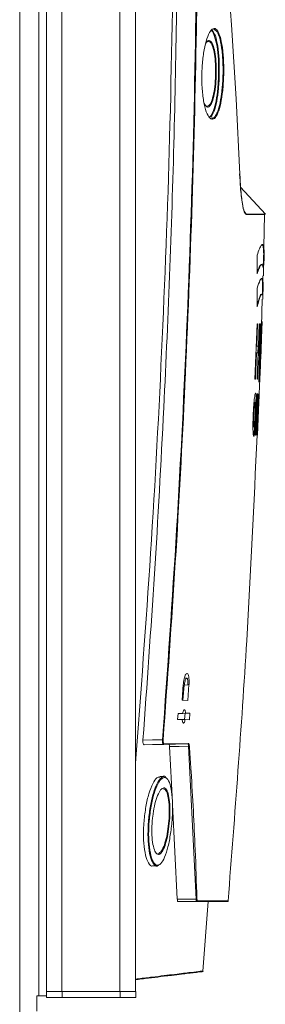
# Model space of a CAD drawing. Header units: millimetres. Extents: x 240 to 2023, y 154 to 1434.
# Tile 49 of 51: x 1971 to 2022, y 636 to 843. Entities that reach past the tile are written whole.
import ezdxf

# ---------------------------------------------------------------- set-up
doc = ezdxf.new("R2010")
doc.units = ezdxf.units.MM
doc.header["$LTSCALE"] = 7.5

msp = doc.modelspace()

# ---------------------------------------------------------------- linework, layer by layer
at = {"color": 7, "linetype": 'Continuous', "lineweight": 15}
for p, q in [((1974.59, 637.51), (1974.59, 1402.11)), ((1976.19, 637.51), (1976.19, 1402.11)), ((1976.19, 638.46), (1976.19, 1401.16)), ((1979.46, 1401.16), (1979.46, 638.46)), ((1991.65, 638.46), (1991.65, 1401.16)), ((1994.92, 1401.16), (1994.92, 638.46)), ((1970.59, 188.96), (1970.59, 1398.96)), ((2015.09, 841.49), (2014.13, 854.52)), ((2016.07, 825.95), (2015.09, 841.49)), ((2016.87, 810.16), (2016.07, 825.95)), ((2022.23, 801.71), (2017.03, 807.45)), ((2021.88, 794.79), (2022.08, 801.66)), ((2022.08, 801.65), (2022.12, 801.65)), ((2020.52, 789.24), (2020.5, 793.16)), ((2021.8, 790.48), (2021.86, 792.5)), ((2021.49, 791.16), (2021.38, 791.16)), ((2021.63, 785.9), (2021.71, 788.8)), ((2020.52, 782.3), (2020.52, 786.23)), ((2021.51, 784.93), (2021.4, 784.93)), ((2021.41, 778.14), (2021.57, 783.91)), ((2021.62, 784.71), (2021.66, 785.96)), ((2020.05, 767.06), (2020.49, 778.7)), ((2020.59, 778.7), (2020.42, 774.01)), ((2020.49, 778.7), (2020.59, 778.7)), ((2021, 778.7), (2020.57, 767.06)), ((2020.76, 774.01), (2020.93, 778.7)), ((2021.46, 778.7), (2020.88, 766.45)), ((2020.88, 766.45), (2021.16, 778.7)), ((2020.93, 778.7), (2021, 778.7)), ((2021.02, 770.09), (2021.43, 778.7)), ((2021.22, 778.7), (2021.02, 770.09)), ((2021.04, 767.06), (2021.53, 779.19)), ((2021.16, 778.7), (2021.22, 778.7)), ((2021.53, 779.19), (2021.41, 776.01)), ((2021.43, 778.7), (2021.46, 778.7)), ((2021.24, 771.31), (2021.42, 776.01)), ((2021.42, 776.01), (2021.4, 775.47)), ((2020.32, 774.01), (2020.42, 774.01)), ((2020.42, 774.01), (2020.76, 774.01)), ((2020.68, 772.65), (2020.73, 773.97)), ((2021.25, 771.31), (2021.4, 775.47)), ((2020.37, 772.65), (2020.15, 767.06)), ((2020.27, 772.65), (2020.37, 772.65)), ((2020.71, 772.65), (2020.37, 772.65)), ((2020.49, 767.06), (2020.71, 772.65)), ((2021.18, 769.98), (2021.06, 767.06)), ((2021.22, 771.33), (2021.17, 769.98)), ((2020.15, 767.06), (2020.05, 767.06)), ((2020.57, 767.06), (2020.49, 767.06)), ((2021.06, 767.06), (2021.04, 767.06)), ((2020.14, 755.31), (2020.51, 763.97)), ((2020.51, 763.97), (2020.63, 763.97)), ((2020.56, 755.31), (2020.93, 763.97)), ((2020.95, 763.97), (2020.58, 755.31)), ((2020.59, 755.31), (2020.96, 763.97)), ((2020.6, 763.52), (2020.7, 763.52)), ((2020.69, 761.92), (2020.78, 763.96)), ((2020.73, 761.92), (2020.81, 763.96)), ((2020.78, 763.96), (2020.91, 763.96)), ((2020.91, 763.96), (2020.83, 761.92)), ((2020, 762.16), (2020.1, 762.16)), ((2020.22, 762.82), (2020.32, 762.82)), ((2020.43, 762.11), (2020.53, 762.11)), ((2020.44, 760.06), (2020.53, 762.11)), ((2020.46, 755.31), (2020.75, 761.92)), ((2020.8, 761.92), (2020.51, 755.31)), ((2020.53, 762.11), (2020.55, 762.11)), ((2020.75, 761.92), (2020.69, 761.92)), ((2020.75, 761.92), (2020.8, 761.92)), ((2020.83, 761.92), (2020.8, 761.92)), ((2019.75, 759.62), (2019.85, 759.62)), ((2020.16, 759.62), (2020.26, 759.62)), ((2020.34, 760.06), (2020.44, 760.06)), ((2020.46, 760.06), (2020.44, 760.06)), ((2019.78, 757.08), (2019.88, 757.08)), ((2020.36, 758.17), (2020.24, 755.31)), ((2020.26, 758.17), (2020.36, 758.17)), ((2020.4, 758.17), (2020.36, 758.17)), ((2020.4, 758.55), (2020.5, 758.55)), ((2019.95, 756.42), (2020.05, 756.42)), ((2020.24, 755.31), (2020.14, 755.31)), ((2020.51, 755.31), (2020.46, 755.31)), ((2020.52, 755.31), (2020.55, 755.31)), ((2020.58, 755.31), (2020.56, 755.31)), ((2005.68, 704.3), (2005.2, 704.31)), ((2004.76, 699.62), (2004.99, 702.92)), ((2004.91, 699.62), (2005.14, 702.83)), ((2004.98, 702.83), (2005.23, 702.83)), ((2005.93, 702.85), (2005.23, 702.83)), ((2006.18, 702.92), (2005.95, 699.6)), ((2005.95, 699.6), (2004.76, 699.62)), ((2003.79, 695.59), (2003.88, 696.86)), ((2004.75, 695.57), (2003.79, 695.59)), ((2003.88, 696.86), (2004.84, 696.88)), ((2004.82, 695.57), (2005.38, 695.56)), ((2004.92, 696.88), (2005.48, 696.89)), ((2005.26, 695.56), (2005.35, 696.89)), ((2006.29, 695.54), (2005.38, 695.56)), ((2005.48, 696.89), (2006.39, 696.9)), ((2006.39, 696.9), (2006.29, 695.54)), ((1999.33, 690.33), (2003.34, 690.4)), ((2000.94, 690.49), (2006.06, 690.58)), ((2002.09, 689.9), (2002.69, 678.19)), ((2005.92, 690.45), (2003.34, 690.4)), ((2007.7, 657.83), (2006.11, 689.97)), ((2000.89, 683.6), (2000.02, 683.6)), ((2002.71, 677.75), (2003.72, 657.83)), ((1998.52, 664.85), (1999.43, 664.85)), ((2003.72, 657.83), (2007.7, 657.83)), ((2007.8, 657.35), (2003.85, 657.35)), ((2009.12, 642.76), (2010.24, 657.35)), ((1974.19, 637.54), (1974.19, 634.34)), ((1974.59, 637.51), (1976.19, 637.51)), ((1979.46, 638.46), (1976.19, 638.46)), ((1976.25, 637.16), (1976.25, 638.46)), ((1979.52, 637.16), (1976.25, 637.16)), ((1991.65, 638.46), (1979.46, 638.46)), ((1979.52, 637.16), (1979.52, 638.46)), ((1991.71, 638.46), (1979.52, 638.46)), ((1991.71, 637.16), (1979.52, 637.16)), ((1991.71, 637.16), (1991.71, 638.46)), ((1994.99, 638.46), (1991.71, 638.46)), ((1994.99, 637.16), (1991.71, 637.16)), ((1994.99, 637.16), (1994.99, 638.46))]:
    msp.add_line(p, q, dxfattribs=at)
at = {"color": 106, "linetype": 'Continuous', "lineweight": 15}
for p, q in [((2017.79, 802.34), (2018.22, 801.76)), ((2005.93, 702.92), (2006.18, 702.92)), ((2003.34, 690.4), (2000.8, 690.36))]:
    msp.add_line(p, q, dxfattribs=at)
at = {"color": 7, "linetype": 'Continuous', "lineweight": 15, "flags": 128}
for points in [[(1996.5, 691.28), (1998.52, 691.32), (2000.61, 691.35)], [(2000.8, 690.36), (1998.94, 690.32), (1998.52, 690.32), (1996.73, 690.28)], [(2006.11, 689.97), (2004.13, 689.93), (2002.09, 689.9)]]:
    msp.add_lwpolyline(points, dxfattribs=at)
at = {"color": 7, "linetype": 'Continuous', "lineweight": 15}
for centre, radius, start, end in [((2015.07, 841.5), 0.0238, 333.2411, 28.6091), ((2016.85, 810.17), 0.0239, 336.7368, 13.8291), ((2018.1, 801.66), 0.151, 358.4133, 37.1285), ((1997.26, 646.84), 44.64, 85.5153, 85.6966), ((2000.79, 690.5), 0.146, 272.0786, 357.2017), ((2005.91, 690.59), 0.148, 271.7255, 356.8281), ((2006.12, 690.14), 0.17, 267.3689, 322.7407), ((2007.72, 657.99), 0.16, 264.6433, 323.942), ((2007.8, 657.5), 0.148, 270.4202, 355.7886), ((2014.26, 657.5), 0.15, 242.9281, 354.8596), ((2009, 642.78), 0.15, 276.8426, 351.926), ((1974.59, 641.01), 3.5, 263.4059, 270)]:
    msp.add_arc(centre, radius, start, end, dxfattribs=at)
for points, knots in [([(1996.5, 691.28), (1997.34, 702.91), (1999.02, 726.16), (2001.38, 769.12), (2003.38, 820.16), (2003.77, 859.58), (2003.96, 879.29)], [0, 0, 0, 0, 0.185815, 0.371664, 0.68575, 1, 1, 1, 1]), ([(2003.03, 868.22), (2002.81, 852.35), (2002.39, 821.46), (2000.67, 775.56), (1998.3, 730.82), (1996.04, 701.14), (1994.92, 686.44)], [0, 0, 0, 0, 0.261567, 0.509289, 0.75701, 1, 1, 1, 1]), ([(2000.61, 691.35), (2001.65, 706.06), (2003.74, 735.48), (2005.9, 779.69), (2007.41, 823.94), (2007.78, 853.46), (2007.96, 868.22)], [0, 0, 0, 0, 0.249854, 0.499708, 0.749854, 1, 1, 1, 1]), ([(2008.1, 868.22), (2008.1, 868.12), (2008.1, 867.62), (2008.08, 865.52), (2008, 857.12), (2007.72, 836.32), (2006.94, 804.33), (2005.43, 766.29), (2003.42, 728.62), (2001.64, 703.77), (2000.75, 691.34)], [0, 0, 0, 0, 0.001694, 0.008471, 0.03558, 0.144015, 0.360913, 0.577811, 0.788906, 1, 1, 1, 1]), ([(2013.48, 831.22), (2013.47, 830.8), (2013.43, 829.34), (2013.21, 826.9), (2012.75, 824.32), (2012.11, 822.46), (2011.35, 821.56), (2010.55, 821.77), (2009.8, 823.09), (2009.22, 825.38), (2008.93, 827.96), (2008.84, 830.69), (2008.95, 833.46), (2009.33, 836.38), (2009.93, 838.76), (2010.67, 840.36), (2011.47, 840.94), (2012.24, 840.38), (2012.88, 838.73), (2013.31, 836.21), (2013.49, 833.55), (2013.48, 831.85), (2013.48, 831.22)], [0, 0, 0, 0, 0.020806, 0.072497, 0.124651, 0.17785, 0.23236, 0.287975, 0.343952, 0.399211, 0.452896, 0.485033, 0.536622, 0.588187, 0.640506, 0.694451, 0.749859, 0.805884, 0.861433, 0.91574, 0.968667, 1, 1, 1, 1]), ([(2012.41, 831.22), (2012.4, 832.23), (2012.4, 834.29), (2012.1, 837.1), (2011.6, 839.16), (2011.14, 840.23), (2010.86, 840.26), (2010.84, 840.26)], [0, 0, 0, 0, 0.233995, 0.476232, 0.724816, 0.977935, 1, 1, 1, 1]), ([(2011.05, 840.4), (2011.29, 840.06), (2011.75, 839.4), (2012.25, 837.16), (2012.55, 834.35), (2012.55, 832.25), (2012.55, 831.22)], [0, 0, 0, 0, 0.258769, 0.512952, 0.760683, 1, 1, 1, 1]), ([(2013.33, 831.23), (2013.34, 831.85), (2013.35, 833.52), (2013.23, 835.11), (2013.02, 836.93), (2012.73, 838.6), (2012.1, 840.28), (2011.58, 840.49), (2011.33, 840.59)], [0, 0, 0, 0, 0.125642, 0.337293, 0.337883, 0.555678, 0.778498, 1, 1, 1, 1]), ([(2009.65, 837.41), (2009.72, 837.57), (2009.97, 838.14), (2010.45, 838.32), (2011, 837.92), (2011.45, 836.73), (2011.77, 834.98), (2011.93, 832.82), (2011.92, 830.76), (2011.78, 828.73), (2011.52, 826.84), (2011.06, 825.19), (2010.51, 824.27), (2009.92, 824.12), (2009.56, 824.69), (2009.39, 824.96)], [0, 0, 0, 0, 0.033195, 0.118878, 0.202691, 0.284425, 0.364641, 0.444469, 0.524303, 0.575842, 0.659455, 0.745022, 0.831453, 0.917151, 1, 1, 1, 1]), ([(2009.8, 824.44), (2009.99, 824.42), (2010.37, 824.38), (2010.92, 825.33), (2011.38, 826.93), (2011.64, 828.79), (2011.78, 830.77), (2011.79, 832.79), (2011.63, 834.9), (2011.31, 836.62), (2010.86, 837.76), (2010.34, 838.23), (2009.98, 837.91), (2009.81, 837.77)], [0, 0, 0, 0, 0.095711, 0.195269, 0.293813, 0.390082, 0.449413, 0.541311, 0.633207, 0.725566, 0.819698, 0.916242, 1, 1, 1, 1]), ([(2010.45, 822.22), (2010.51, 822.23), (2010.81, 822.28), (2011.33, 823.39), (2011.89, 825.42), (2012.28, 828.16), (2012.36, 830.2), (2012.41, 831.22)], [0, 0, 0, 0, 0.057776, 0.298927, 0.534465, 0.76622, 1, 1, 1, 1]), ([(2012.55, 831.22), (2012.55, 831.21), (2012.53, 830.17), (2012.42, 828.09), (2012.03, 825.35), (2011.48, 823.16), (2011.01, 822.47), (2010.77, 822.12)], [0, 0, 0, 0, 0.003064, 0.2482016, 0.4941799, 0.7441324, 1, 1, 1, 1]), ([(2010.95, 821.97), (2011.03, 821.93), (2011.38, 821.8), (2011.96, 822.65), (2012.6, 824.42), (2013.06, 826.97), (2013.28, 829.37), (2013.32, 830.81), (2013.33, 831.23)], [0, 0, 0, 0, 0.0711056, 0.2890721, 0.5017677, 0.7102501, 0.9168478, 1, 1, 1, 1]), ([(2016.83, 810.21), (2016.88, 809.23), (2016.97, 807.59), (2017.17, 805.51), (2017.42, 803.69), (2017.77, 802.1), (2018.07, 801.87), (2018.22, 801.76)], [0, 0, 0, 0, 0.227155, 0.38225, 0.541184, 0.770405, 1, 1, 1, 1]), ([(2018.25, 801.66), (2018.1, 801.78), (2017.79, 802.01), (2017.44, 803.61), (2017.2, 805.43), (2017.01, 807.51), (2016.92, 809.18), (2016.87, 810.16)], [0, 0, 0, 0, 0.2300334, 0.4595187, 0.6162983, 0.7733391, 1, 1, 1, 1]), ([(2018.22, 801.76), (2018.77, 801.76), (2019.85, 801.76), (2021, 801.76), (2021.78, 801.76), (2022.18, 801.76), (2022.13, 801.76), (2022.11, 801.76)], [0, 0, 0, 0, 0.219618, 0.439236, 0.659681, 0.880126, 1, 1, 1, 1]), ([(2022.15, 801.65), (2022.17, 801.65), (2022.22, 801.65), (2021.82, 801.65), (2021.05, 801.66), (2019.89, 801.66), (2018.8, 801.66), (2018.25, 801.66)], [0, 0, 0, 0, 0.117114, 0.337419, 0.557724, 0.778862, 1, 1, 1, 1]), ([(2020.5, 793.16), (2020.67, 793.62), (2021, 794.55), (2021.39, 795.28), (2021.69, 795.45), (2021.89, 795), (2021.98, 793.99), (2021.98, 792.55), (2021.92, 791.19), (2021.84, 790.32), (2021.82, 790.11)], [0, 0, 0, 0, 0.134451, 0.26887, 0.408817, 0.548782, 0.684073, 0.819424, 0.957027, 1, 1, 1, 1]), ([(2021.86, 792.5), (2021.86, 792.65), (2021.9, 793.48), (2021.85, 794.52), (2021.72, 795.3), (2021.56, 795.32), (2021.51, 795.32)], [0, 0, 0, 0, 0.079299, 0.44645, 0.813348, 1, 1, 1, 1]), ([(2021.85, 788.79), (2021.85, 789.07), (2021.87, 789.75), (2021.81, 790.51), (2021.68, 791.04), (2021.49, 791.22), (2021.23, 791.01), (2020.91, 790.4), (2020.64, 789.62), (2020.52, 789.24)], [0, 0, 0, 0, 0.117894, 0.286896, 0.429739, 0.572542, 0.718837, 0.865087, 1, 1, 1, 1]), ([(2020.52, 789.52), (2020.63, 789.84), (2020.88, 790.57), (2021.17, 791.08), (2021.32, 791.1), (2021.38, 791.11)], [0, 0, 0, 0, 0.303163, 0.700232, 1, 1, 1, 1]), ([(2020.52, 786.23), (2020.73, 786.83), (2021.14, 788.04), (2021.51, 788.36), (2021.72, 787.88), (2021.81, 786.68), (2021.73, 785.36), (2021.67, 784.56)], [0, 0, 0, 0, 0.206582, 0.417789, 0.580427, 0.744507, 1, 1, 1, 1]), ([(2021.66, 785.96), (2021.67, 786.4), (2021.68, 787.32), (2021.56, 788.01), (2021.45, 788.29), (2021.37, 788.22), (2021.37, 788.22)], [0, 0, 0, 0, 0.343386, 0.720465, 0.998548, 1, 1, 1, 1]), ([(2021.68, 783.9), (2021.69, 784.13), (2021.7, 784.66), (2021.58, 784.99), (2021.39, 784.88), (2021.16, 784.44), (2020.88, 783.63), (2020.64, 782.75), (2020.52, 782.3)], [0, 0, 0, 0, 0.173737, 0.405919, 0.552434, 0.698913, 0.849461, 1, 1, 1, 1]), ([(2020.52, 782.65), (2020.66, 783.16), (2020.98, 784.31), (2021.27, 784.92), (2021.37, 784.86), (2021.4, 784.85)], [0, 0, 0, 0, 0.355549, 0.806811, 1, 1, 1, 1]), ([(2020.91, 763.97), (2021, 765.39), (2021.11, 767.39), (2021.16, 769.4), (2021.18, 769.98)], [0, 0, 0, 0, 0.7088015, 1, 1, 1, 1]), ([(2019.91, 762.82), (2019.94, 763.03), (2020.01, 763.59), (2020.1, 764.07), (2020.16, 764.13), (2020.18, 764.15)], [0, 0, 0, 0, 0.267244, 0.710832, 1, 1, 1, 1]), ([(2020.18, 764.15), (2020.2, 764.13), (2020.25, 764.07), (2020.3, 763.62), (2020.31, 763.05), (2020.32, 762.82)], [0, 0, 0, 0, 0.269396, 0.712909, 1, 1, 1, 1]), ([(2020.58, 762.06), (2020.58, 762.09), (2020.59, 762.42), (2020.6, 762.98), (2020.6, 763.34), (2020.6, 763.52)], [0, 0, 0, 0, 0.0564505, 0.5421638, 1, 1, 1, 1]), ([(2020.63, 763.97), (2020.64, 763.97), (2020.66, 763.96), (2020.69, 763.91), (2020.7, 763.74), (2020.7, 763.56), (2020.7, 763.52)], [0, 0, 0, 0, 0.302898, 0.606242, 0.911788, 1, 1, 1, 1]), ([(2020.7, 763.52), (2020.7, 763.38), (2020.71, 763.06), (2020.69, 762.26), (2020.66, 761.53), (2020.64, 761.1), (2020.64, 761.02)], [0, 0, 0, 0, 0.2425501, 0.5439301, 0.926338, 1, 1, 1, 1]), ([(2019.68, 759.62), (2019.69, 759.93), (2019.73, 760.72), (2019.81, 761.87), (2019.88, 762.53), (2019.91, 762.82)], [0, 0, 0, 0, 0.260181, 0.668428, 1, 1, 1, 1]), ([(2020, 762.16), (2019.98, 762.14), (2019.95, 762.09), (2019.89, 761.72), (2019.84, 761.17), (2019.79, 760.45), (2019.76, 759.91), (2019.75, 759.62)], [0, 0, 0, 0, 0.1918563, 0.384088, 0.5713952, 0.7739666, 1, 1, 1, 1]), ([(2019.85, 759.62), (2019.86, 759.95), (2019.89, 760.61), (2019.96, 761.45), (2020.03, 761.98), (2020.08, 762.15), (2020.1, 762.16), (2020.1, 762.16)], [0, 0, 0, 0, 0.259406, 0.520257, 0.743543, 0.93628, 1, 1, 1, 1]), ([(2020.1, 762.16), (2020.12, 762.14), (2020.14, 762.09), (2020.17, 761.72), (2020.17, 761.18), (2020.16, 760.45), (2020.14, 759.91), (2020.13, 759.62)], [0, 0, 0, 0, 0.189887, 0.38004, 0.56754, 0.771715, 1, 1, 1, 1]), ([(2020.16, 759.62), (2020.17, 759.93), (2020.2, 760.73), (2020.23, 761.87), (2020.22, 762.53), (2020.22, 762.82)], [0, 0, 0, 0, 0.260726, 0.673016, 1, 1, 1, 1]), ([(2020.32, 762.82), (2020.32, 762.59), (2020.33, 762.01), (2020.3, 760.89), (2020.27, 760.01), (2020.26, 759.62)], [0, 0, 0, 0, 0.260814, 0.668125, 1, 1, 1, 1]), ([(2020.55, 762.11), (2020.56, 762.1), (2020.57, 762.1), (2020.58, 762), (2020.59, 761.84), (2020.58, 761.62), (2020.58, 761.36), (2020.57, 761.18), (2020.57, 761.1)], [0, 0, 0, 0, 0.295205, 0.491116, 0.616247, 0.742325, 0.885741, 1, 1, 1, 1]), ([(2019.65, 756.13), (2019.64, 756.36), (2019.62, 756.93), (2019.62, 758.13), (2019.66, 759.12), (2019.68, 759.62)], [0, 0, 0, 0, 0.262989, 0.624907, 1, 1, 1, 1]), ([(2019.75, 759.62), (2019.73, 759.24), (2019.71, 758.6), (2019.71, 757.81), (2019.72, 757.31), (2019.75, 757.11), (2019.78, 757.09), (2019.78, 757.08)], [0, 0, 0, 0, 0.294974, 0.50262, 0.711299, 0.896975, 1, 1, 1, 1]), ([(2019.88, 757.08), (2019.87, 757.1), (2019.84, 757.15), (2019.81, 757.52), (2019.8, 758.07), (2019.81, 758.79), (2019.83, 759.33), (2019.85, 759.62)], [0, 0, 0, 0, 0.1962533, 0.3933299, 0.5758968, 0.7694297, 1, 1, 1, 1]), ([(2020.13, 759.62), (2020.11, 759.23), (2020.08, 758.57), (2020.01, 757.77), (2019.95, 757.28), (2019.91, 757.1), (2019.89, 757.09), (2019.88, 757.08)], [0, 0, 0, 0, 0.305721, 0.519125, 0.733481, 0.924872, 1, 1, 1, 1]), ([(2019.95, 756.42), (2019.97, 756.65), (2020.02, 757.24), (2020.1, 758.35), (2020.14, 759.23), (2020.16, 759.62)], [0, 0, 0, 0, 0.260788, 0.671212, 1, 1, 1, 1]), ([(2020.26, 759.62), (2020.24, 759.31), (2020.2, 758.51), (2020.13, 757.37), (2020.07, 756.71), (2020.05, 756.42)], [0, 0, 0, 0, 0.260711, 0.67507, 1, 1, 1, 1]), ([(2020.4, 758.55), (2020.41, 758.68), (2020.43, 758.93), (2020.47, 759.49), (2020.49, 759.92), (2020.5, 760.14)], [0, 0, 0, 0, 0.328892, 0.657665, 1, 1, 1, 1]), ([(2020.57, 761.1), (2020.56, 760.95), (2020.55, 760.72), (2020.53, 760.44), (2020.52, 760.24), (2020.49, 760.07), (2020.47, 760.07), (2020.46, 760.06)], [0, 0, 0, 0, 0.204772, 0.323077, 0.441792, 0.604188, 1, 1, 1, 1]), ([(2020.64, 761.02), (2020.62, 760.59), (2020.59, 759.88), (2020.54, 759.02), (2020.51, 758.71), (2020.5, 758.55)], [0, 0, 0, 0, 0.454374, 0.73253, 1, 1, 1, 1]), ([(2020.3, 758.17), (2020.31, 758.17), (2020.33, 758.17), (2020.36, 758.23), (2020.38, 758.43), (2020.4, 758.55)], [0, 0, 0, 0, 0.285951, 0.572308, 1, 1, 1, 1]), ([(2020.5, 758.55), (2020.49, 758.46), (2020.47, 758.29), (2020.44, 758.18), (2020.42, 758.17), (2020.4, 758.17)], [0, 0, 0, 0, 0.288002, 0.558182, 1, 1, 1, 1]), ([(2014.4, 657.49), (2015.81, 675.71), (2018.35, 708.29), (2019.83, 740.93), (2020.48, 755.32)], [0, 0, 0, 0, 0.559249, 1, 1, 1, 1]), ([(2019.8, 755.09), (2019.78, 755.1), (2019.75, 755.14), (2019.69, 755.42), (2019.66, 755.84), (2019.65, 756.13)], [0, 0, 0, 0, 0.265397, 0.514919, 1, 1, 1, 1]), ([(2019.75, 755.17), (2019.75, 755.17), (2019.79, 755.23), (2019.86, 755.62), (2019.92, 756.19), (2019.95, 756.42)], [0, 0, 0, 0, 0.0670688, 0.6262044, 1, 1, 1, 1]), ([(2020.05, 756.42), (2020.02, 756.21), (2019.96, 755.66), (2019.88, 755.17), (2019.82, 755.11), (2019.8, 755.09)], [0, 0, 0, 0, 0.265534, 0.704616, 1, 1, 1, 1]), ([(2004.99, 702.92), (2005.01, 703.18), (2005.06, 703.7), (2005.21, 704.39), (2005.4, 704.93), (2005.61, 705.25), (2005.82, 705.3), (2006.01, 705.07), (2006.14, 704.58), (2006.21, 703.91), (2006.2, 703.32), (2006.18, 703), (2006.18, 702.92)], [0, 0, 0, 0, 0.104651, 0.209209, 0.316255, 0.426765, 0.539371, 0.651669, 0.761361, 0.867459, 0.970676, 1, 1, 1, 1]), ([(2005.23, 702.83), (2005.24, 702.97), (2005.26, 703.26), (2005.34, 703.68), (2005.44, 704.02), (2005.56, 704.25), (2005.69, 704.33), (2005.8, 704.24), (2005.89, 703.99), (2005.94, 703.63), (2005.95, 703.22), (2005.94, 702.96), (2005.93, 702.85)], [0, 0, 0, 0, 0.090704, 0.190914, 0.293222, 0.39893, 0.507194, 0.615941, 0.722793, 0.826283, 0.926587, 1, 1, 1, 1]), ([(2004.84, 696.88), (2004.87, 697.01), (2004.94, 697.27), (2005.06, 697.53), (2005.19, 697.66), (2005.31, 697.61), (2005.41, 697.4), (2005.46, 697.13), (2005.48, 696.94), (2005.48, 696.89)], [0, 0, 0, 0, 0.148262, 0.305854, 0.46685, 0.629448, 0.789984, 0.945777, 1, 1, 1, 1]), ([(2005.38, 695.56), (2005.35, 695.43), (2005.29, 695.17), (2005.17, 694.91), (2005.04, 694.79), (2004.92, 694.84), (2004.82, 695.06), (2004.77, 695.33), (2004.75, 695.52), (2004.75, 695.57)], [0, 0, 0, 0, 0.148425, 0.306224, 0.467299, 0.63003, 0.790857, 0.946992, 1, 1, 1, 1]), ([(1996.73, 690.28), (1996.7, 690.3), (1996.63, 690.32), (1996.55, 690.5), (1996.5, 690.76), (1996.49, 691.04), (1996.5, 691.21), (1996.5, 691.28)], [0, 0, 0, 0, 0.224971, 0.450264, 0.667076, 0.87327, 1, 1, 1, 1]), ([(2000.8, 690.36), (2000.77, 690.37), (2000.71, 690.39), (2000.65, 690.57), (2000.61, 690.83), (2000.6, 691.11), (2000.6, 691.28), (2000.61, 691.35)], [0, 0, 0, 0, 0.223236, 0.447748, 0.664932, 0.872202, 1, 1, 1, 1]), ([(2000.75, 691.34), (2000.75, 691.28), (2000.74, 691.13), (2000.75, 690.9), (2000.79, 690.67), (2000.85, 690.52), (2000.91, 690.5), (2000.94, 690.49)], [0, 0, 0, 0, 0.127247, 0.33355, 0.550241, 0.775268, 1, 1, 1, 1]), ([(2002.09, 689.9), (2002.08, 689.98), (2002.06, 690.16), (2002, 690.34), (2001.95, 690.36), (2001.92, 690.38)], [0, 0, 0, 0, 0.319137, 0.638026, 1, 1, 1, 1]), ([(2006.11, 689.97), (2006.1, 690.06), (2006.08, 690.24), (2006.01, 690.41), (2005.95, 690.43), (2005.92, 690.45)], [0, 0, 0, 0, 0.328169, 0.663662, 1, 1, 1, 1]), ([(2006.06, 690.58), (2006.09, 690.57), (2006.15, 690.55), (2006.22, 690.35), (2006.24, 690.14), (2006.26, 690.03)], [0, 0, 0, 0, 0.335227, 0.670764, 1, 1, 1, 1]), ([(2006.26, 690.03), (2006.26, 689.95), (2006.29, 689.52), (2006.42, 687.73), (2006.89, 680.55), (2007.44, 670.27), (2007.74, 661.35), (2007.85, 657.9)], [0, 0, 0, 0, 0.00798, 0.039901, 0.167585, 0.678342, 1, 1, 1, 1]), ([(1996.73, 674.22), (1996.84, 675.26), (1997.07, 677.35), (1997.74, 680.12), (1998.55, 682.23), (1999.36, 683.48), (1999.83, 683.47), (2000.02, 683.47)], [0, 0, 0, 0, 0.2079225, 0.415614, 0.6292467, 0.8507127, 1, 1, 1, 1]), ([(1997.66, 674.23), (1997.67, 674.32), (1997.76, 675.41), (1998.04, 677.53), (1998.68, 680.22), (1999.49, 682.35), (2000.37, 683.5), (2001.02, 683.83), (2001.29, 683.41), (2001.33, 683.35)], [0, 0, 0, 0, 0.015274, 0.19483, 0.378493, 0.569208, 0.766699, 0.967333, 1, 1, 1, 1]), ([(1997.8, 674.22), (1997.75, 673.3), (1997.64, 671.36), (1997.82, 668.62), (1998.28, 666.39), (1998.98, 665.07), (1999.81, 664.85), (2000.67, 665.73), (2001.45, 667.56), (2002.09, 670.12), (2002.47, 672.7), (2002.7, 675.33), (2002.75, 677.93), (2002.56, 680.58), (2002.09, 682.55), (2001.38, 683.55), (2000.53, 683.41), (1999.63, 682.19), (1998.83, 680.12), (1998.15, 677.39), (1997.92, 675.3), (1997.8, 674.22)], [0, 0, 0, 0, 0.046671, 0.099091, 0.153563, 0.2096, 0.266037, 0.32172, 0.375955, 0.429018, 0.482123, 0.51189, 0.563285, 0.61588, 0.670332, 0.726485, 0.783247, 0.839125, 0.893073, 0.945003, 1, 1, 1, 1]), ([(1998.45, 674.23), (1998.48, 674.56), (1998.59, 675.64), (1998.89, 677.44), (1999.42, 679.33), (2000.06, 680.69), (2000.73, 681.34), (2001.35, 681.14), (2001.83, 680.11), (2002.12, 678.4), (2002.2, 676.55), (2002.13, 674.57), (2001.93, 672.55), (2001.54, 670.39), (2001.01, 668.63), (2000.38, 667.48), (1999.73, 667.09), (1999.13, 667.56), (1998.66, 668.82), (1998.39, 670.7), (1998.35, 672.61), (1998.43, 673.8), (1998.45, 674.23)], [0, 0, 0, 0, 0.0222924, 0.0733983, 0.126012, 0.1806459, 0.2368955, 0.2935506, 0.3492008, 0.4030184, 0.4551124, 0.485503, 0.5376888, 0.5898382, 0.6430501, 0.6978871, 0.7539856, 0.8104082, 0.8659182, 0.9195821, 0.9713505, 1, 1, 1, 1]), ([(1999.61, 667.4), (1999.82, 667.47), (2000.24, 667.61), (2000.87, 668.77), (2001.4, 670.48), (2001.79, 672.59), (2001.99, 674.58), (2002.06, 676.51), (2001.99, 678.33), (2001.69, 679.98), (2001.26, 680.98), (2000.89, 681), (2000.73, 681.01)], [0, 0, 0, 0, 0.10978, 0.218949, 0.324866, 0.428636, 0.532447, 0.59289, 0.696495, 0.803545, 0.914279, 1, 1, 1, 1]), ([(1998.52, 664.86), (1998.52, 664.86), (1998.22, 664.67), (1997.67, 665.34), (1997.02, 666.92), (1996.65, 669.46), (1996.58, 672.03), (1996.69, 673.64), (1996.73, 674.22)], [0, 0, 0, 0, 0.0065191, 0.2335593, 0.4573148, 0.6736863, 0.8820666, 1, 1, 1, 1]), ([(1999.81, 665.04), (1999.77, 664.99), (1999.44, 664.62), (1998.84, 665), (1998.13, 666.26), (1997.67, 668.54), (1997.5, 671.32), (1997.61, 673.3), (1997.66, 674.23)], [0, 0, 0, 0, 0.032028, 0.23723, 0.441046, 0.639265, 0.83009, 1, 1, 1, 1]), ([(2003.85, 657.35), (2003.82, 657.36), (2003.78, 657.39), (2003.74, 657.56), (2003.73, 657.74), (2003.72, 657.83)], [0, 0, 0, 0, 0.332773, 0.66578, 1, 1, 1, 1]), ([(2007.8, 657.35), (2007.79, 657.36), (2007.75, 657.39), (2007.72, 657.56), (2007.71, 657.74), (2007.7, 657.83)], [0, 0, 0, 0, 0.331935, 0.664821, 1, 1, 1, 1]), ([(2007.85, 657.9), (2007.85, 657.82), (2007.86, 657.66), (2007.9, 657.52), (2007.93, 657.5), (2007.95, 657.49)], [0, 0, 0, 0, 0.334486, 0.667341, 1, 1, 1, 1]), ([(2014.25, 657.35), (2014.26, 657.35), (2014.34, 657.35), (2014.04, 657.35), (2013.3, 657.35), (2011.99, 657.35), (2010.21, 657.35), (2008.61, 657.35), (2007.8, 657.35)], [0, 0, 0, 0, 0.007265, 0.205417, 0.403569, 0.602774, 0.801979, 1, 1, 1, 1]), ([(2007.95, 657.49), (2008.75, 657.49), (2010.36, 657.49), (2012.13, 657.49), (2013.44, 657.49), (2014.18, 657.49), (2014.49, 657.49), (2014.41, 657.49), (2014.4, 657.49)], [0, 0, 0, 0, 0.198021, 0.396173, 0.594324, 0.793529, 0.992734, 1, 1, 1, 1]), ([(1994.92, 641.06), (1995.14, 641.08), (1996.44, 641.24), (1999.42, 641.6), (2003.41, 642.08), (2006.74, 642.48), (2008.79, 642.72), (2009.01, 642.75), (2009.11, 642.76)], [0, 0, 0, 0, 0.023067, 0.132771, 0.352254, 0.571738, 0.792041, 1, 1, 1, 1]), ([(2008.98, 642.62), (2008.87, 642.61), (2008.66, 642.59), (2006.61, 642.34), (2003.29, 641.94), (1999.29, 641.46), (1996.35, 641.11), (1995.1, 640.96), (1994.92, 640.94)], [0, 0, 0, 0, 0.2088416, 0.4292865, 0.6505548, 0.8709997, 0.9811838, 1, 1, 1, 1]), ([(2001.12, 641.68), (2001.94, 641.78), (2004.11, 642.04), (2006.37, 642.31), (2007.77, 642.48)], [0, 0, 0, 0, 0.377289, 1, 1, 1, 1])]:
    msp.add_open_spline(points, degree=3, knots=knots, dxfattribs=at)

doc.saveas('drawing.dxf')
